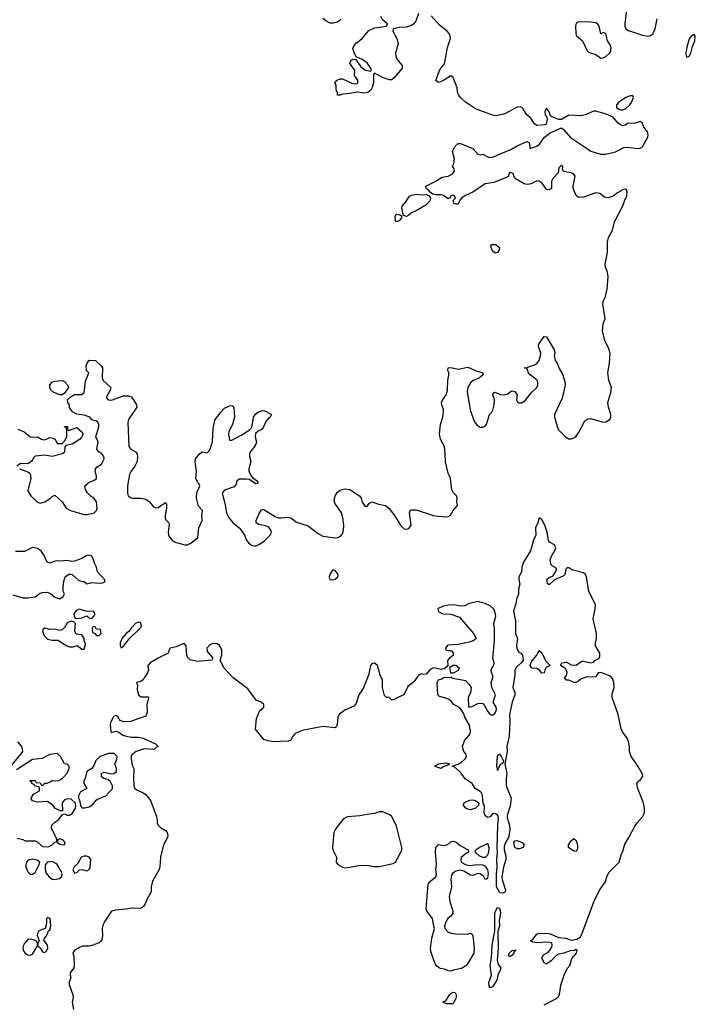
# Model space of a CAD drawing. Header units: inches. Extents: x 2106670 to 2322961, y 36024 to 224899.
# Tile 180 of 256: x 2311685 to 2317179, y 91013 to 99023. Entities that reach past the tile are written whole.
import ezdxf

# ---------------------------------------------------------------- set-up
doc = ezdxf.new("R2010")
doc.units = ezdxf.units.IN
doc.header["$MEASUREMENT"] = 0
doc.layers.add('C3019', color=7, linetype='Continuous')

msp = doc.modelspace()

# ---------------------------------------------------------------- linework, layer by layer
at = {"layer": 'C3019', "color": 5, "elevation": 20}
for points in [[(2316618.8, 99110), (2316605.7, 98985.7), (2316605.5, 98970), (2316612.9, 98950), (2316635.6, 98935.6), (2316750, 98897.5), (2316790, 98889.5), (2316810, 98891.8), (2316832.5, 98907.5), (2316840, 98920), (2316851, 98949), (2316868.7, 99030)], [(2311682, 95370), (2311750, 95346), (2311770, 95332), (2311774, 95290), (2311751.3, 95190), (2311774.8, 95150), (2311830, 95097.1), (2311850, 95090.5), (2311890, 95100.5), (2311935.3, 95130), (2311950, 95144.7), (2311970, 95154), (2312030, 95100.7), (2312063.8, 95050), (2312098.8, 95030), (2312210, 94998.7), (2312230, 94998), (2312289, 95010), (2312309.4, 95030), (2312315.1, 95050), (2312310, 95102), (2312290, 95129.2), (2312264.8, 95144.8), (2312234.8, 95174.8), (2312220.2, 95200.2), (2312215.3, 95230), (2312250, 95260.7), (2312286.3, 95273.7), (2312308.7, 95290), (2312309.2, 95310), (2312299, 95350), (2312302, 95370), (2312314.6, 95385.4), (2312350, 95406), (2312372.3, 95450), (2312369, 95470), (2312353.2, 95490), (2312327.2, 95507.2), (2312312.7, 95530), (2312322, 95590), (2312304, 95630), (2312329.2, 95710), (2312329, 95730), (2312319, 95750), (2312310, 95757.2), (2312270, 95768.7), (2312254, 95790), (2312210, 95805.2), (2312150, 95815.3), (2312112.9, 95832.9), (2312090, 95868), (2312088.8, 95888.9), (2312075.3, 95910), (2312074, 95930), (2312102.5, 95957.5), (2312130, 95974.8), (2312190, 95974.8), (2312209, 95990), (2312218.6, 96081.4), (2312246, 96150), (2312228.8, 96168.9), (2312226.3, 96206.3), (2312232.3, 96230), (2312250, 96252.7), (2312302, 96250), (2312350, 96204.7), (2312358.8, 96190), (2312354.8, 96110), (2312360.7, 96090), (2312426.8, 96030), (2312420.7, 96010), (2312388, 95950), (2312402.8, 95930), (2312430, 95928.2), (2312530, 95963), (2312570, 95964), (2312590, 95954), (2312610, 95930.6), (2312633.4, 95890), (2312638.4, 95870), (2312570.8, 95770), (2312564.9, 95750), (2312573, 95550), (2312587.3, 95530), (2312626.2, 95506.2), (2312641, 95490), (2312642.8, 95470), (2312641, 95430), (2312620.7, 95390), (2312590, 95349), (2312577.1, 95322.9), (2312560.7, 95230), (2312560.3, 95170), (2312566.7, 95150), (2312590, 95132.7), (2312602, 95130), (2312670, 95130.4), (2312710, 95122), (2312739.5, 95099.5), (2312770, 95063.1), (2312790, 95052), (2312810, 95054.9), (2312870, 95094.8), (2312873.4, 95093.4), (2312879.3, 95079.3), (2312879.5, 95050), (2312866.7, 94990), (2312866.7, 94970), (2312874, 94954), (2312897.3, 94930), (2312899.9, 94919.9), (2312892.2, 94850), (2312895.3, 94830), (2312905.7, 94810), (2312923.7, 94790), (2312950, 94772), (2313027.7, 94752.3), (2313050, 94751.8), (2313076.6, 94763.4), (2313132, 94810), (2313140.5, 94890), (2313167.6, 94950), (2313169.5, 94969.5), (2313167, 94990), (2313171.4, 95030), (2313141.7, 95061.7), (2313135.1, 95075.1), (2313121.6, 95130), (2313126, 95174), (2313149, 95230), (2313142, 95250), (2313130, 95262), (2313116, 95290), (2313123.7, 95350), (2313112.5, 95427.5), (2313115.1, 95450), (2313150, 95494.8), (2313170, 95506.8), (2313210, 95500.7), (2313230, 95524.7), (2313251.4, 95588.6), (2313259.3, 95700.7), (2313274, 95770), (2313308, 95810), (2313314, 95826), (2313350, 95862), (2313390, 95881), (2313410, 95884.7), (2313419.8, 95879.8), (2313426, 95866), (2313430.8, 95790), (2313416.3, 95730), (2313386.2, 95673.8), (2313383, 95650), (2313390, 95602), (2313410, 95602.8), (2313490, 95644.9), (2313553.6, 95686.4), (2313573.3, 95706.7), (2313587, 95790), (2313603.8, 95816.2), (2313626.7, 95833.3), (2313650, 95842), (2313670, 95843.1), (2313694, 95834), (2313732, 95810), (2313720.7, 95790), (2313710, 95783.6), (2313686.9, 95753.1), (2313666.5, 95710), (2313651.2, 95690), (2313624, 95675.9), (2313602.4, 95657.6), (2313599.1, 95630), (2313610.2, 95590), (2313605.7, 95570), (2313590, 95542.9), (2313560.7, 95510), (2313553, 95490), (2313552.7, 95470), (2313563.1, 95430), (2313546.7, 95370), (2313549.1, 95349.1), (2313560.5, 95320.5), (2313578.5, 95298.5), (2313618, 95270), (2313622, 95250), (2313606.3, 95246.3), (2313550, 95281.2), (2313530, 95285.2), (2313470, 95284), (2313451.3, 95270), (2313442, 95238), (2313430, 95222), (2313350, 95195.1), (2313330.8, 95170), (2313355.5, 95075.5), (2313367.1, 95010), (2313388.7, 94968.8), (2313415.2, 94935.2), (2313470, 94890.2), (2313486.8, 94870), (2313512.7, 94830), (2313528.8, 94788.8), (2313546.5, 94766.5), (2313570, 94748.9), (2313590, 94741.7), (2313610, 94743.7), (2313630, 94753.1), (2313675.9, 94784.1), (2313721.2, 94830), (2313731.2, 94850), (2313727.2, 94870), (2313710, 94894.2), (2313686.5, 94906.5), (2313630, 94916.4), (2313607.6, 94930), (2313606.6, 94950), (2313630, 95000.3), (2313650, 95037), (2313661.3, 95038.7), (2313670, 95039.6), (2313761.8, 94981.8), (2313790, 94971), (2313810.6, 94969.3), (2313870, 94976.9), (2313890, 94971.7), (2313934.6, 94934.6), (2314030, 94906.3), (2314105.6, 94845.6), (2314150, 94821.8), (2314250, 94809.1), (2314270, 94810.2), (2314290, 94818.6), (2314310, 94839.5), (2314318.4, 94870), (2314320.5, 94910), (2314313.3, 94970), (2314301.4, 95010), (2314248.4, 95090), (2314241.5, 95110), (2314248.9, 95150), (2314270, 95180.4), (2314290, 95196), (2314330, 95207.8), (2314370, 95200.4), (2314448.8, 95150), (2314460.4, 95130), (2314470, 95098), (2314490, 95066.8), (2314510, 95066.8), (2314530, 95091), (2314550, 95100.7), (2314601.3, 95081.3), (2314658.7, 95070), (2314690, 95046), (2314732.2, 94990), (2314784.9, 94904.9), (2314810, 94881.2), (2314830, 94878), (2314850, 94884.7), (2314866.8, 94910), (2314855.9, 95010), (2314861, 95030), (2314870, 95035.3), (2314910, 95034.6), (2315049.7, 94990.3), (2315084.5, 94984.5), (2315150, 94978.3), (2315170, 94982.3), (2315186.9, 94993.1), (2315210, 95030.3), (2315244.5, 95070), (2315239.5, 95110), (2315241.6, 95130), (2315237.4, 95150), (2315210, 95177.2), (2315198.9, 95198.9), (2315189.3, 95290), (2315170, 95333.6), (2315146.2, 95426.2), (2315145.4, 95490), (2315138.6, 95550), (2315105.6, 95610), (2315099, 95650), (2315105.5, 95730), (2315125.4, 95790), (2315132.2, 95832.2), (2315132.4, 95852.4), (2315117.6, 95890), (2315115.5, 95910), (2315126, 95934), (2315152.4, 95970), (2315164.5, 96010), (2315166.6, 96090), (2315175.1, 96130), (2315174.2, 96154.2), (2315166, 96170), (2315170, 96191.3), (2315190, 96194), (2315250, 96179.3), (2315330, 96197), (2315390, 96168.2), (2315451.3, 96150), (2315451, 96130), (2315424, 96110), (2315372.4, 96087.6), (2315350.4, 96070), (2315328.7, 96031.3), (2315322.3, 95997.7), (2315348, 95848), (2315374, 95770), (2315386.2, 95746.3), (2315405.2, 95725.2), (2315430, 95708.5), (2315450, 95707.1), (2315470, 95716.1), (2315480.7, 95730), (2315504.7, 95810), (2315525.2, 95830), (2315532.3, 95847.7), (2315542.7, 95890), (2315546, 95930), (2315539, 95959), (2315529.4, 95970), (2315546, 95990), (2315551.6, 95991.6), (2315592.7, 95972.7), (2315630, 95972), (2315650, 95978), (2315680.2, 95999.8), (2315690, 96002.8), (2315710, 95998), (2315731.3, 95970), (2315726, 95930), (2315733.1, 95913.1), (2315746.9, 95906.9), (2315767.1, 95907.1), (2315795.6, 95924.4), (2315850, 95992.3), (2315889.8, 96030), (2315898.9, 96050), (2315899.3, 96070), (2315891.9, 96091.9), (2315835.1, 96135), (2315822.9, 96150), (2315810, 96188), (2315788, 96190), (2315810, 96191.3), (2315820.7, 96199.3), (2315870, 96216.5), (2315893, 96230), (2315908.1, 96250), (2315921, 96290), (2315921.7, 96310), (2315903.8, 96363.8), (2315904.2, 96375.8), (2315909.8, 96390.2), (2315950, 96444.7), (2315970, 96442.8), (2316030, 96338), (2316035.9, 96310), (2316031.9, 96290), (2316040.2, 96250), (2316055.3, 96230), (2316070.2, 96190), (2316098.2, 96138.2), (2316119.8, 96070), (2316121.6, 96050), (2316096.3, 95943.7), (2316033.7, 95810), (2316033.2, 95790), (2316064.8, 95690), (2316122.2, 95630), (2316150, 95614.5), (2316170, 95613.5), (2316190, 95620.1), (2316210, 95635.3), (2316230, 95662.7), (2316281.5, 95758.5), (2316304.4, 95775.6), (2316330, 95777.8), (2316430, 95749.8), (2316450, 95750.7), (2316483.6, 95770), (2316492.8, 95790), (2316492.1, 95810), (2316473.4, 95870), (2316468, 95910), (2316492.5, 95990), (2316496.7, 96030), (2316476.1, 96090), (2316467.2, 96150), (2316479.7, 96230), (2316485.8, 96310), (2316472.6, 96352.6), (2316446.3, 96406.3), (2316425.2, 96490), (2316428.8, 96550), (2316445.3, 96590), (2316427.2, 96710), (2316430.2, 96730), (2316448.4, 96770), (2316461, 96830), (2316469.3, 96930), (2316465.4, 96970), (2316449.2, 97010), (2316446.3, 97033.7), (2316464.1, 97130), (2316465.8, 97214.2), (2316471.6, 97250), (2316506.6, 97310), (2316520.8, 97379.2), (2316589.4, 97510), (2316604.7, 97555.3), (2316622.3, 97590), (2316623.8, 97623.8), (2316618.2, 97638.2), (2316610, 97645.1), (2316590, 97639.7), (2316545.1, 97614.9), (2316510, 97587.8), (2316470, 97574.2), (2316439.8, 97579.8), (2316402, 97610), (2316370, 97615.7), (2316270, 97579.8), (2316230, 97577.4), (2316210, 97593.6), (2316186.6, 97650), (2316186.4, 97670), (2316202, 97750), (2316188.7, 97768.7), (2316170, 97778), (2316107.4, 97787.4), (2316098.7, 97810), (2316102, 97830), (2316090, 97840.7), (2316070, 97819.3), (2316063, 97777), (2316021.3, 97730), (2316010.4, 97710), (2316010.6, 97650), (2315990, 97639.3), (2315970, 97641.2), (2315933.9, 97693.9), (2315910, 97708.5), (2315890, 97712.4), (2315850.1, 97689.9), (2315830, 97684.7), (2315810, 97683), (2315787.5, 97687.5), (2315714, 97730), (2315702, 97750), (2315699, 97770), (2315670, 97784), (2315662, 97770), (2315658.8, 97750), (2315640.5, 97739.5), (2315541.4, 97698.6), (2315470, 97688.5), (2315370, 97620.9), (2315310, 97593), (2315277.3, 97570), (2315264.9, 97555.1), (2315250, 97522), (2315230, 97522.7), (2315215.3, 97530), (2315208.7, 97551.3), (2315228, 97570), (2315219.5, 97590), (2315210, 97596.3), (2315191, 97590), (2315186.4, 97573.6), (2315170, 97565.2), (2315130, 97594), (2315110, 97598.8), (2315070, 97597.2), (2315043.3, 97603.3), (2315021.3, 97621.3), (2315010, 97637), (2314989, 97650), (2314988, 97670), (2315070, 97709), (2315119.2, 97740.8), (2315170, 97750.3), (2315205.6, 97770), (2315219.6, 97790), (2315214.8, 97814.8), (2315205.2, 97830), (2315214, 97850), (2315219.3, 97890), (2315205.2, 97950), (2315225.6, 97994.4), (2315250, 98014.9), (2315270, 98017.1), (2315370, 97974), (2315410, 97928.2), (2315430, 97923.7), (2315450, 97928.2), (2315503, 97903), (2315530, 97904.5), (2315685.2, 97970), (2315730, 97997), (2315810, 98031.3), (2315824.7, 98024.7), (2315830, 98014), (2315834, 97974), (2315890, 97992.9), (2315910.5, 98009.5), (2315950, 98064.6), (2315998.3, 98101.7), (2316090, 98143), (2316110, 98128.4), (2316163.5, 98063.5), (2316310, 97966.3), (2316330, 97954.8), (2316408, 97930), (2316450, 97929.4), (2316530, 97948.8), (2316597.7, 97982.3), (2316630, 97985.8), (2316710, 97974.3), (2316730, 97978.7), (2316749.4, 97990), (2316791.8, 98068.2), (2316796.3, 98090), (2316789.7, 98109.7), (2316759.3, 98150), (2316745.6, 98185.6), (2316730, 98194.3), (2316680.7, 98179.3), (2316630, 98181.6), (2316610, 98165.2), (2316590, 98158.4), (2316570, 98167.6), (2316550, 98184.2), (2316509.7, 98229.7), (2316454.3, 98254.3), (2316370, 98279.5), (2316350, 98278.4), (2316290, 98252.5), (2316250, 98241.2), (2316150, 98245.7), (2316090, 98211.1), (2316070, 98211.9), (2316011.9, 98231.8), (2316001.7, 98241.7), (2315990, 98274.5), (2315970, 98303.7), (2315959.3, 98290), (2315955.8, 98270), (2315957.1, 98250), (2315971, 98230), (2315973.7, 98213.7), (2315966.4, 98173.6), (2315952.7, 98167.3), (2315890, 98162), (2315870, 98175.3), (2315841.8, 98221.8), (2315809.7, 98250), (2315778.9, 98298.9), (2315768.7, 98308.7), (2315754, 98314), (2315730, 98312.2), (2315630, 98258.4), (2315562.2, 98242.2), (2315530, 98247.2), (2315390, 98297.4), (2315310, 98353), (2315269.6, 98390), (2315254.5, 98410), (2315245.2, 98430), (2315243, 98470), (2315210, 98553.3), (2315190, 98565.6), (2315131.4, 98528.5), (2315090, 98512.7), (2315070, 98528.7), (2315098.8, 98610), (2315109.8, 98630), (2315137.6, 98662.5), (2315143.2, 98676.8), (2315163.2, 98796.8), (2315186.9, 98870), (2315186, 98890), (2315176.8, 98910), (2315160.3, 98930), (2315098.3, 98978.3), (2315030, 99055.6)], [(2314295.9, 99024.1), (2314270, 99004), (2314234.6, 98994.6), (2314210, 98994), (2314172.9, 99012.9), (2314150, 99034)], [(2314926.7, 99073.3), (2314905.7, 99010), (2314891, 98989), (2314870, 98975.4), (2314830, 98961.3), (2314770, 98958.4), (2314722, 98950), (2314718.8, 98930), (2314751.4, 98871.5), (2314763.6, 98830), (2314742, 98750), (2314742.6, 98730), (2314748.7, 98710), (2314764.7, 98684.7), (2314794, 98650), (2314794.8, 98630), (2314730, 98549), (2314710, 98534), (2314690, 98532.7), (2314630, 98555.1), (2314570, 98588), (2314562.8, 98577.2), (2314562.8, 98510), (2314550.9, 98470.9), (2314539.1, 98450), (2314514.8, 98430), (2314490, 98425.6), (2314430, 98433.2), (2314350, 98419.3), (2314310, 98418), (2314290, 98408), (2314270, 98408), (2314268, 98430), (2314258, 98450), (2314258, 98490), (2314248, 98510), (2314266, 98530), (2314290, 98542), (2314310, 98542), (2314386.4, 98506.4), (2314410, 98501), (2314430, 98504.7), (2314435.3, 98510), (2314435.3, 98530), (2314408.4, 98568.4), (2314408.7, 98610), (2314368.7, 98670), (2314378, 98690), (2314390, 98702), (2314418, 98698), (2314459.8, 98639.8), (2314490, 98616), (2314534.6, 98605.4), (2314546, 98610), (2314541.2, 98630), (2314511.2, 98671.1), (2314470, 98699.3), (2314422, 98722), (2314400.9, 98760.9), (2314393.2, 98790), (2314405.6, 98814.4), (2314424.2, 98835.8), (2314470, 98870.5), (2314524.5, 98935.5), (2314570, 98955.6), (2314668.7, 98971.3), (2314675.3, 98990), (2314638.3, 99018.3), (2314620.7, 99050)], [(2311670, 95690.7), (2311721, 95670), (2311770, 95630.8), (2311790, 95626), (2311830.4, 95630.4), (2311862, 95610), (2311890, 95604.7), (2311930, 95624.7), (2311959.6, 95619.6), (2311974, 95610), (2311990, 95574), (2312030, 95574), (2312050, 95594), (2312068, 95630), (2312067.3, 95687.3), (2312062, 95702), (2312048, 95710), (2312050, 95714), (2312072.7, 95712.7), (2312074, 95690), (2312082, 95682), (2312150, 95704.7), (2312191.3, 95670), (2312202, 95650), (2312191.3, 95630), (2312170, 95608), (2312110.8, 95569.2), (2312061, 95559), (2312051.3, 95548.7), (2312050, 95506), (2312034, 95490), (2311950, 95469.2), (2311890, 95481.2), (2311810, 95472), (2311798.5, 95461.5), (2311781, 95430), (2311750.7, 95409.3), (2311690, 95413.2), (2311662, 95390)], [(2315950, 91008.2), (2316050, 91060.9), (2316070, 91080.3), (2316078.2, 91110), (2316085.3, 91170), (2316111.6, 91250), (2316136.2, 91303.8), (2316159.1, 91330), (2316175.2, 91384.8), (2316211.8, 91430), (2316217.2, 91450), (2316210, 91462), (2316205.2, 91454.8), (2316190.8, 91449.2), (2316170, 91449.6), (2316110.2, 91429.8), (2316070, 91422), (2316047.7, 91410), (2316010.5, 91370), (2315970, 91340.7), (2315950, 91349.3), (2315929.7, 91390), (2315945.4, 91414.6), (2315981.8, 91438.2), (2316001.2, 91458.8), (2316014.7, 91490), (2316011.9, 91511.9), (2315977.4, 91517.4), (2315890, 91513.1), (2315859.1, 91519.1), (2315838, 91530), (2315856.6, 91543.4), (2315890, 91583.7), (2315910, 91591.8), (2315990, 91588.3), (2316070, 91556.9), (2316124.7, 91550), (2316170, 91535.8), (2316216.4, 91543.6), (2316241.6, 91558.4), (2316255.7, 91584.2), (2316358.8, 91861.2), (2316404, 91950), (2316449.2, 92010), (2316458.4, 92050), (2316476, 92084), (2316558.6, 92170), (2316576, 92230), (2316590, 92258), (2316604.4, 92315.6), (2316638.6, 92370), (2316683.5, 92456.5), (2316707.1, 92490), (2316750, 92537.4), (2316766.3, 92570), (2316766.2, 92610), (2316757.1, 92650), (2316711.4, 92770), (2316702.4, 92810), (2316719.2, 92830), (2316730, 92835.8), (2316750, 92862.3), (2316753.3, 92870), (2316750, 92884.4), (2316710, 92956), (2316656, 93030), (2316642.3, 93070), (2316642.9, 93110), (2316630.2, 93170), (2316587.1, 93230), (2316574.6, 93254.6), (2316551.1, 93371.1), (2316502.8, 93510), (2316501.8, 93538.2), (2316518, 93590), (2316515.6, 93630), (2316504.8, 93664.8), (2316490, 93682.8), (2316410, 93713.3), (2316390, 93709.6), (2316370, 93677.2), (2316290, 93675.6), (2316250, 93660.9), (2316230, 93641), (2316210, 93630.6), (2316190, 93632.3), (2316150, 93648.7), (2316131.3, 93651.3), (2316116.2, 93670), (2316131.9, 93688.2), (2316136.4, 93716.4), (2316123.9, 93744), (2316082, 93770), (2316094, 93790), (2316130, 93797), (2316170, 93775.5), (2316210, 93772.7), (2316256.1, 93803.9), (2316270, 93805.7), (2316330, 93790.4), (2316350, 93796.3), (2316360.7, 93810), (2316393.4, 93826.6), (2316401.5, 93838.5), (2316403.5, 93870), (2316367.2, 93930), (2316366.2, 93950), (2316374.9, 93985.1), (2316375.4, 94030), (2316348.3, 94150), (2316365.3, 94230), (2316366.1, 94266.1), (2316312.4, 94370), (2316294.9, 94490), (2316286.2, 94510), (2316270, 94523.9), (2316186.1, 94546.1), (2316157.3, 94557.3), (2316150, 94564.5), (2316137.4, 94562.6), (2316126.2, 94553.8), (2316116.9, 94510), (2316104.5, 94495.5), (2316033.4, 94466.6), (2315990, 94425.1), (2315976.6, 94436.6), (2315971.3, 94470), (2315990, 94486), (2316022.4, 94497.6), (2316051.4, 94550), (2316043.6, 94563.6), (2316006.9, 94586.8), (2315998.7, 94630), (2316006.1, 94653.9), (2316039.2, 94710), (2316044.4, 94730), (2316034.3, 94750), (2315993.8, 94773.8), (2315985.5, 94785.5), (2315973.2, 94853.2), (2315956.1, 94910), (2315930, 94955.8), (2315910, 94971.4), (2315898.8, 94930), (2315880.1, 94890), (2315883, 94830), (2315862.7, 94790), (2315837.6, 94702.4), (2315780.9, 94610), (2315768.7, 94570), (2315764, 94530), (2315745, 94490), (2315743, 94470), (2315751.3, 94430), (2315741.2, 94390), (2315739.6, 94350), (2315724.4, 94310), (2315718.7, 94270), (2315701.6, 94210), (2315717.1, 94130), (2315717.4, 94030), (2315733.2, 93990), (2315725.3, 93930), (2315727.1, 93910), (2315741.6, 93881.6), (2315760.3, 93870), (2315773.6, 93853.6), (2315778.5, 93821.5), (2315778, 93810), (2315762.6, 93790), (2315724, 93756), (2315712.3, 93730), (2315711, 93690), (2315693.8, 93590), (2315710.5, 93550), (2315710.4, 93530), (2315690.2, 93469.8), (2315666.5, 93370), (2315670.2, 93310), (2315665.9, 93194.2), (2315646.8, 93110), (2315647.7, 93070), (2315630.6, 92970), (2315646.7, 92890), (2315639.5, 92850), (2315640.4, 92790), (2315680.5, 92690), (2315674.2, 92625.8), (2315648, 92550), (2315648, 92530), (2315666.7, 92470), (2315670.4, 92430), (2315660.5, 92370), (2315635.8, 92330), (2315623.6, 92296.4), (2315623.6, 92270), (2315638, 92218), (2315638.5, 92190), (2315620.2, 92130), (2315605.3, 92050), (2315607.8, 92027.8), (2315632.3, 91950), (2315634.3, 91930), (2315630, 91925.1), (2315610, 91918), (2315590, 91921.2), (2315562.2, 91970), (2315562.2, 92070), (2315568.3, 92130), (2315565.1, 92190), (2315571.2, 92250), (2315566.6, 92290), (2315572, 92470), (2315579.5, 92530), (2315572.7, 92550), (2315550, 92565.2), (2315530, 92561.2), (2315510, 92539), (2315490, 92534), (2315470, 92549.2), (2315462.9, 92570), (2315464.2, 92624.2), (2315454.5, 92650), (2315449.5, 92710), (2315442, 92730), (2315430, 92743.7), (2315389.2, 92769.2), (2315365.1, 92810), (2315306.4, 92846.4), (2315274.2, 92894.2), (2315222.3, 92942.3), (2315202, 92950), (2315250, 92966.4), (2315277.1, 92982.8), (2315307.3, 93010), (2315317.2, 93030), (2315314, 93050), (2315297.2, 93070), (2315290, 93088), (2315286.3, 93113.7), (2315306, 93170), (2315330, 93187.7), (2315346.8, 93213.2), (2315351.3, 93231.3), (2315343.8, 93283.8), (2315305.2, 93350), (2315297.2, 93377.2), (2315264.1, 93424.1), (2315210, 93454), (2315195.1, 93475.1), (2315173.1, 93493.1), (2315150, 93504.7), (2315098, 93518), (2315085.6, 93530), (2315079.6, 93630), (2315090, 93653.4), (2315118, 93662), (2315130, 93670.5), (2315190, 93674), (2315206.4, 93666.4), (2315310, 93646), (2315337.5, 93617.5), (2315354.8, 93590), (2315351.3, 93550), (2315331.3, 93510), (2315334, 93434), (2315350, 93432), (2315370, 93438), (2315410, 93458.8), (2315430, 93462.8), (2315450, 93458.8), (2315465.2, 93445.2), (2315490, 93398), (2315510, 93371.3), (2315530, 93366), (2315544.7, 93375.3), (2315552.9, 93387.1), (2315561.2, 93410), (2315559.3, 93430), (2315536.2, 93470), (2315553, 93530), (2315523.5, 93590), (2315517.4, 93630), (2315531.4, 93670), (2315531.4, 93690), (2315520.5, 93710), (2315518, 93730), (2315526.7, 93753.3), (2315539.5, 93770), (2315542.7, 93790), (2315532.3, 93830), (2315546.9, 93970), (2315545.4, 94070), (2315539.2, 94110), (2315555.4, 94170), (2315548.3, 94210), (2315538.5, 94230), (2315510, 94254), (2315470, 94273.5), (2315410, 94290.9), (2315335.5, 94270), (2315304.6, 94255.4), (2315270, 94252.8), (2315210, 94262), (2315170, 94259.7), (2315122, 94250), (2315087.1, 94232.9), (2315084.2, 94230), (2315090, 94209.1), (2315126.8, 94190), (2315190, 94186.8), (2315262.5, 94162.5), (2315374.8, 94030), (2315396, 93990), (2315371.3, 93970), (2315339.9, 93960.1), (2315250, 93940.5), (2315170, 93935.6), (2315160.7, 93930), (2315146.7, 93910), (2315150, 93898), (2315170, 93890.6), (2315190.4, 93890.4), (2315202, 93882), (2315210.3, 93870.3), (2315210.5, 93850), (2315181, 93830), (2315162.8, 93810), (2315166, 93770), (2315159.8, 93760.2), (2315137.2, 93742.8), (2315110, 93736.9), (2315050, 93749.8), (2315023.2, 93736.8), (2314990, 93699.7), (2314970, 93696.9), (2314950, 93700.7), (2314930, 93694.5), (2314890, 93637), (2314841.2, 93598.8), (2314808.8, 93531.1), (2314740.2, 93499.8), (2314730, 93489.8), (2314708.9, 93488.9), (2314690, 93509.4), (2314668.6, 93508.5), (2314650, 93526), (2314634, 93590), (2314634.7, 93650), (2314615.6, 93690), (2314595.6, 93770), (2314570, 93787.3), (2314550, 93785.1), (2314538.7, 93770), (2314533.4, 93753.4), (2314521.3, 93690), (2314477, 93583.1), (2314441.5, 93530), (2314419.8, 93460.2), (2314401.7, 93438.3), (2314330, 93406), (2314286.2, 93373.8), (2314272.4, 93350), (2314267.3, 93290), (2314258.4, 93270), (2314250, 93263.2), (2314150, 93274.3), (2313980.4, 93239.6), (2313924.5, 93215.5), (2313905.8, 93194.2), (2313890, 93162.6), (2313870, 93153.3), (2313749.1, 93149.1), (2313704.9, 93155.1), (2313670, 93166.4), (2313602, 93250), (2313610, 93339.1), (2313637.7, 93402.3), (2313669.2, 93430), (2313670, 93452.3), (2313648.7, 93470), (2313610, 93485.1), (2313539.3, 93579.3), (2313420.7, 93670), (2313347.2, 93747.2), (2313314, 93810), (2313327.5, 93852.5), (2313327.7, 93890), (2313321.8, 93910), (2313310, 93932), (2313290, 93946), (2313270, 93948.6), (2313250, 93946.6), (2313230, 93937.4), (2313206.5, 93910), (2313210, 93883), (2313254, 93830), (2313246, 93814), (2313130, 93803), (2313070, 93815.6), (2313053.1, 93833.1), (2313044.4, 93850), (2313039.5, 93930), (2313026, 93946), (2313010, 93945.1), (2312958, 93922), (2312909.3, 93910.7), (2312896.4, 93890), (2312891.5, 93868.4), (2312810.2, 93829.8), (2312746.8, 93790), (2312727.7, 93770), (2312731.9, 93730), (2312724.2, 93710), (2312695.6, 93670), (2312690, 93653.2), (2312670, 93639), (2312634, 93630), (2312642, 93610), (2312641, 93570), (2312651.6, 93531.6), (2312670, 93514), (2312730, 93514), (2312732, 93510), (2312730, 93486), (2312723.6, 93476.4), (2312718, 93450), (2312721, 93390), (2312710, 93358), (2312586, 93314), (2312531.5, 93311.5), (2312502.4, 93322.4), (2312485.2, 93350), (2312470, 93362.7), (2312450, 93357.2), (2312426.4, 93310), (2312421.6, 93290), (2312426, 93230), (2312430, 93224.7), (2312470, 93234.8), (2312490, 93227.7), (2312523, 93203), (2312550, 93193.1), (2312590, 93185.5), (2312650, 93186.8), (2312690, 93177.3), (2312790, 93132), (2312812, 93110), (2312796, 93104), (2312784.7, 93090), (2312770, 93086), (2312712, 93092), (2312690, 93088.7), (2312631.1, 93068.9), (2312596.7, 93043.3), (2312590.4, 93030), (2312590.4, 93010), (2312598.5, 92958.5), (2312613, 92930), (2312610.6, 92849.4), (2312614, 92790), (2312622, 92770), (2312637.3, 92757.3), (2312690, 92734.2), (2312710, 92719.7), (2312748.3, 92670), (2312795.3, 92550), (2312803.8, 92510), (2312803, 92490), (2312810.5, 92470), (2312830, 92450.5), (2312870, 92426.4), (2312882.6, 92410), (2312890.2, 92390), (2312887.4, 92370), (2312854.9, 92310), (2312828.7, 92211.3), (2312825.5, 92134.5), (2312818.6, 92110), (2312764.2, 92015.8), (2312753.4, 91970), (2312753.2, 91926.8), (2312720.8, 91870), (2312706, 91830), (2312691.9, 91810), (2312666.6, 91793.4), (2312590, 91795.4), (2312550, 91787.5), (2312460.3, 91779.7), (2312430, 91771.1), (2312376.9, 91690), (2312362.1, 91657.9), (2312355.3, 91630), (2312356.9, 91570), (2312350, 91529.7), (2312330, 91512.6), (2312270, 91492.4), (2312250, 91486.6), (2312194.9, 91485.1), (2312170, 91476), (2312131.3, 91450), (2312118, 91430), (2312125.4, 91405.4), (2312127.3, 91330), (2312124, 91310), (2312096.3, 91270), (2312095.5, 91250), (2312101.3, 91230), (2312086.5, 91190), (2312086.6, 91173.4), (2312117.8, 91090), (2312119.6, 91070), (2312110.2, 91030), (2312122.2, 90970)], [(2311630, 94343), (2311710, 94320.7), (2311750, 94318.8), (2311810, 94328), (2311850, 94357.3), (2311870, 94364), (2311906.8, 94366.8), (2311935.3, 94355.3), (2311970, 94326), (2312010, 94312), (2312038, 94330), (2312048, 94350), (2312038, 94370), (2312038, 94410), (2312044.7, 94455.3), (2312055.3, 94490), (2312090, 94516), (2312110.6, 94510.6), (2312163.6, 94463.6), (2312192.7, 94452.7), (2312210, 94452), (2312230, 94434), (2312270, 94444.7), (2312330, 94439.1), (2312358.9, 94441.1), (2312379, 94450), (2312374, 94470), (2312318, 94530), (2312309, 94570), (2312295.3, 94595.3), (2312276.9, 94650), (2312270, 94658.4), (2312250, 94667.6), (2312230, 94664.2), (2312190, 94639.5), (2312130, 94618), (2312110, 94615.1), (2312070, 94622.7), (2312010, 94619), (2311990, 94622), (2311963.6, 94616.4), (2311930, 94602), (2311908, 94610), (2311882, 94670), (2311860.2, 94700.2), (2311830, 94721.2), (2311790, 94729.2), (2311722.5, 94697.5), (2311650, 94695.6)], [(2311621.5, 92958.5), (2311697.2, 93050), (2311709, 93070), (2311708.7, 93090), (2311702, 93110), (2311670, 93148.7)], [(2311665.5, 92365.5), (2311710, 92354), (2311730, 92342.8), (2311810, 92342), (2311831.2, 92331.1), (2311870, 92296), (2311910, 92293.4), (2311922.5, 92297.5), (2311949.5, 92310.5), (2311970, 92332), (2311986, 92334), (2311988, 92350), (2311982, 92370), (2311943.7, 92443.7), (2311946, 92470), (2311970, 92494), (2312003.2, 92516.8), (2312030, 92554), (2312050, 92562), (2312070, 92551), (2312090, 92551), (2312110, 92561), (2312139, 92610), (2312142, 92630), (2312138, 92650), (2312103.1, 92683.1), (2312070, 92684), (2312047.1, 92672.9), (2312031, 92650), (2312032.7, 92587.3), (2312012.7, 92587.3), (2311970, 92608.7), (2311952.9, 92632.9), (2311910, 92662.7), (2311830, 92657.2), (2311790, 92668), (2311780.4, 92680.4), (2311778, 92690), (2311796.4, 92723.6), (2311846, 92750), (2311846, 92770), (2311842, 92782), (2311807.3, 92787.3), (2311802, 92802), (2311787.3, 92807.3), (2311782, 92822), (2311770, 92826), (2311770, 92834), (2311810, 92834), (2311818, 92818), (2311850, 92814), (2311858, 92798), (2311870, 92794), (2311888, 92812), (2311907.3, 92812.7), (2311936.4, 92823.6), (2311950, 92834), (2311990, 92832), (2312018, 92842), (2312040.4, 92859.6), (2312070, 92894), (2312088, 92930), (2312086, 92950), (2312070, 92966), (2312050, 92968), (2312015.3, 93030), (2311990, 93053.2), (2311930, 93046), (2311867.5, 93012.5), (2311790, 93004), (2311659.1, 92920.9)]]:
    msp.add_lwpolyline(points, dxfattribs=at)
at = {"layer": 'C3019', "color": 5}
for points, elevation in [([(2316230, 99005.3), (2316210, 98995.5), (2316203.2, 98970), (2316206.3, 98910), (2316211.3, 98891.3), (2316262.7, 98850), (2316299.3, 98770), (2316310, 98759.3), (2316370, 98738.9), (2316410, 98710.2), (2316430, 98711.8), (2316450, 98724.2), (2316481.5, 98750), (2316492.8, 98770), (2316493.9, 98793.9), (2316484.7, 98824.7), (2316464, 98850), (2316451.6, 98910), (2316430, 98919.3), (2316410, 98908), (2316396.3, 98970), (2316385.9, 98985.9), (2316370, 98996.3), (2316330, 99003.1)], 20), ([(2317170, 98902), (2317150, 98893.3), (2317130, 98866.6), (2317110, 98800.9), (2317102.2, 98750), (2317105.4, 98730), (2317110, 98719.3), (2317130, 98726.5), (2317143.5, 98750), (2317155.4, 98804.6), (2317175.4, 98850), (2317178.7, 98890)], 20), ([(2316670, 98403.7), (2316650, 98403.5), (2316612.7, 98390), (2316555.5, 98350), (2316539.1, 98330), (2316539.1, 98310), (2316555.8, 98295.8), (2316570, 98290.4), (2316590, 98290.4), (2316610, 98298.7), (2316646.3, 98330), (2316659.7, 98350), (2316677.4, 98390)], 20), ([(2314950, 97599.1), (2314990, 97600.3), (2315012.8, 97592.8), (2315025.3, 97570), (2315021.1, 97550), (2314987, 97513), (2314910, 97467.2), (2314870, 97452.6), (2314850, 97431.6), (2314830, 97422.9), (2314806, 97430), (2314793.5, 97490), (2314795.1, 97504.9), (2314830, 97548.2), (2314853.6, 97586.4), (2314870, 97596.5), (2314910, 97604.4)], 20), ([(2314750, 97378.4), (2314740.5, 97390), (2314738.9, 97421.1), (2314743.5, 97436.5), (2314750, 97442), (2314776.2, 97436.2), (2314788.2, 97428.2), (2314790.8, 97410), (2314770, 97387.1)], 20), ([(2315550, 97124), (2315530, 97142.7), (2315518, 97170), (2315515.3, 97190), (2315525.4, 97194.6), (2315554.4, 97194.4), (2315586, 97170), (2315584.7, 97150), (2315570, 97128.7)], 20), ([(2312010, 95972.3), (2311962, 95990), (2311935.5, 96015.5), (2311929, 96030), (2311929.2, 96050), (2311950, 96076), (2311970, 96082.8), (2312030, 96086.8), (2312050, 96081), (2312073.7, 96053.7), (2312082.8, 96030), (2312050, 95985.2), (2312030, 95972.3)], 20), ([(2314230, 94548), (2314210, 94515.3), (2314202, 94490), (2314206, 94470), (2314230, 94464.9), (2314250, 94470.7), (2314272.7, 94490), (2314274.5, 94505.5), (2314270, 94519), (2314250, 94541.2)], 20), ([(2312170, 94226.6), (2312143.1, 94216.9), (2312125.5, 94190), (2312126.8, 94166.8), (2312135.3, 94155.3), (2312150, 94150.8), (2312190, 94156), (2312230, 94172), (2312250, 94158), (2312270, 94152), (2312290, 94172), (2312297.2, 94190), (2312286, 94210), (2312230, 94208)], 20), ([(2312109.3, 94129.3), (2312079.3, 94120.7), (2312068.5, 94111.5), (2312050, 94079), (2312030, 94059), (2312010, 94053.2), (2311970, 94064.5), (2311930, 94060.9), (2311890, 94073.2), (2311876, 94064), (2311871, 94050), (2311884, 94010), (2311910, 93984), (2311950, 93976.3), (2311994.8, 93974.8), (2312068.4, 93928.4), (2312090, 93920.7), (2312119.5, 93920.5), (2312150.8, 93930.8), (2312190, 93902), (2312210, 93902), (2312219, 93939), (2312216.4, 93956.4), (2312208.8, 93968.9), (2312208, 93990), (2312190, 94018), (2312150, 94024), (2312142, 94030), (2312134, 94050), (2312139, 94110), (2312125.6, 94125.6)], 20), ([(2312650, 94122), (2312627.7, 94110), (2312588, 94070), (2312573, 94047), (2312551, 94030), (2312514.8, 93990), (2312501, 93950), (2312501, 93930), (2312510, 93912), (2312530, 93926), (2312574.9, 93985.1), (2312670, 94078), (2312676.4, 94090), (2312670, 94117.2)], 20), ([(2312290, 94086), (2312278, 94082), (2312274, 94070), (2312278, 94038), (2312292.7, 94032.7), (2312310, 94014), (2312330, 94014), (2312346, 94030), (2312342, 94062), (2312310, 94066), (2312302, 94082)], 20), ([(2315930, 93706.6), (2315910.9, 93730.9), (2315890, 93744.2), (2315850, 93747.7), (2315837.1, 93770), (2315843.7, 93796.3), (2315887.6, 93850), (2315910, 93890.3), (2315930, 93872.4), (2315964.5, 93804.5), (2315997.3, 93770), (2315966.8, 93753.2), (2315954.3, 93730), (2315950, 93709.3)], 20), ([(2315190, 93706), (2315183.1, 93756.9), (2315210, 93772), (2315230, 93771.3), (2315258, 93750), (2315250.7, 93729.3), (2315210, 93708)], 20), ([(2312410, 93054.7), (2312337.3, 93030), (2312303.1, 92996.9), (2312290, 92962), (2312271, 92930), (2312230, 92908), (2312216, 92850), (2312206, 92830), (2312206, 92810), (2312231.3, 92770), (2312179.8, 92740.2), (2312162, 92710), (2312162, 92690), (2312170, 92674), (2312178, 92630), (2312190, 92612), (2312211, 92611), (2312250, 92620.5), (2312280.7, 92639.3), (2312306.3, 92673.7), (2312317.7, 92682.3), (2312385.2, 92710), (2312439, 92770), (2312439, 92790), (2312422.9, 92822.9), (2312402, 92842), (2312369.4, 92849.4), (2312358, 92858), (2312349.2, 92870), (2312349, 92890), (2312370, 92901), (2312430, 92887.3), (2312450, 92890.7), (2312472.1, 92907.9), (2312473.2, 92930), (2312457.2, 92970), (2312474.5, 93005.5), (2312478, 93030), (2312452.1, 93052.1)], 20), ([(2315590, 93048.7), (2315570, 93038), (2315568.6, 93031.5), (2315562.8, 92950), (2315570, 92914), (2315594.6, 92965.4), (2315619, 92981), (2315622, 92990), (2315604, 93030)], 20), ([(2315110, 92932.3), (2315059, 92950), (2315094, 92970), (2315150, 92976.9), (2315178.8, 92970), (2315176.3, 92963.7), (2315130, 92944.2)], 20), ([(2315350, 92595.1), (2315330, 92600.7), (2315313.2, 92610), (2315294, 92630), (2315295.3, 92650), (2315310, 92661), (2315346, 92674), (2315370, 92676.3), (2315390, 92670.7), (2315417.3, 92650), (2315415.5, 92630), (2315390, 92608)], 20), ([(2314610, 92579.3), (2314570, 92565.1), (2314510, 92558.3), (2314450, 92545.1), (2314350, 92538.7), (2314317.6, 92522.4), (2314255.6, 92444.4), (2314240.3, 92410), (2314228, 92290), (2314230.3, 92270), (2314260.5, 92210), (2314257.3, 92170), (2314270.8, 92150), (2314310, 92127.7), (2314330, 92122.4), (2314370, 92128.9), (2314450, 92144), (2314521.4, 92141.4), (2314566.6, 92133.4), (2314610, 92134.8), (2314722, 92158), (2314742, 92170), (2314785.2, 92250), (2314792.7, 92270), (2314792.7, 92290), (2314750, 92462), (2314710, 92542), (2314695.5, 92555.5), (2314637.5, 92577.5)], 40), ([(2312010, 92359), (2311992, 92350), (2311991.3, 92330), (2312010, 92316), (2312030, 92311), (2312050, 92314), (2312053.2, 92330), (2312035.3, 92350)], 20), ([(2316210, 92256.3), (2316190, 92258), (2316148.4, 92290), (2316148.4, 92310), (2316170, 92344.2), (2316190, 92363.1), (2316210, 92346), (2316221.9, 92310), (2316221.8, 92278.2)], 20), ([(2315342.8, 92142.8), (2315410, 92150.8), (2315450, 92148.4), (2315470, 92137.1), (2315481.8, 92121.8), (2315490, 92106), (2315494.4, 92074.4), (2315490, 92042), (2315485.5, 92034.5), (2315470, 92027), (2315456, 92056), (2315430, 92075.6), (2315410, 92076.8), (2315370, 92059.7), (2315350, 92062.6), (2315296.9, 92096.9), (2315270, 92104.7), (2315230, 92097), (2315204, 92076), (2315196.9, 92063.1), (2315190.6, 92030), (2315197.1, 91970), (2315176.5, 91890), (2315183.5, 91850), (2315207.2, 91770), (2315206.1, 91753.9), (2315190.3, 91730), (2315165.4, 91710), (2315151.6, 91688.4), (2315138.6, 91650), (2315142.7, 91630), (2315170, 91599.8), (2315192.7, 91592.7), (2315230, 91587.2), (2315330, 91584), (2315351, 91591), (2315363.6, 91583.6), (2315370.8, 91570.8), (2315380.7, 91470), (2315377.3, 91430), (2315330.4, 91349.6), (2315312.7, 91327.3), (2315276.1, 91303.9), (2315210, 91289.4), (2315190, 91282), (2315170, 91285.1), (2315139.1, 91299.1), (2315104.2, 91304.2), (2315079.4, 91319.4), (2315063.3, 91343.3), (2315030, 91434), (2315025.3, 91465.3), (2315035, 91550), (2315056.8, 91630), (2315053.8, 91650), (2315041.2, 91710), (2314996.5, 91770), (2314990.5, 91790), (2315006.6, 91990), (2315017.4, 92010), (2315068.7, 92050), (2315072.9, 92070), (2315069.8, 92110.2), (2315073.8, 92153.8), (2315064.7, 92250), (2315068.8, 92291.1), (2315090, 92312.4), (2315130, 92304.4), (2315150, 92306.7), (2315178, 92322), (2315190, 92334.8), (2315210, 92340.7), (2315230, 92335.5), (2315265.5, 92305.5), (2315332, 92270), (2315334, 92250), (2315316.9, 92243.1), (2315278, 92210), (2315272, 92190), (2315274, 92170), (2315310, 92151.3)], 20), ([(2315450, 92206), (2315420.7, 92220.7), (2315388, 92250), (2315394, 92270), (2315421.2, 92290), (2315482.7, 92317.3), (2315490, 92324.7), (2315498.7, 92290), (2315497, 92250), (2315490, 92225.2), (2315470, 92206.6)], 20), ([(2315730, 92278.7), (2315712.3, 92290), (2315702, 92330), (2315710, 92342.8), (2315730, 92345.5), (2315770, 92328), (2315786, 92310), (2315779.1, 92290), (2315770, 92286.2), (2315750, 92279.1)], 20), ([(2312230, 92218.4), (2312210, 92218.4), (2312190, 92212.3), (2312178, 92202), (2312159, 92161), (2312128.7, 92131.3), (2312116.3, 92110), (2312130, 92081), (2312150, 92084), (2312172, 92108), (2312189.2, 92110.8), (2312230, 92099.5), (2312251, 92109), (2312257.6, 92130), (2312263.7, 92190), (2312249.6, 92209.6)], 20), ([(2311790, 92192.7), (2311754.4, 92185.6), (2311741, 92170), (2311734.8, 92150), (2311734.8, 92130), (2311750.6, 92090.6), (2311770.9, 92070.9), (2311790, 92070.8), (2311810, 92086), (2311844, 92150), (2311848.7, 92170), (2311826, 92186)], 20), ([(2311950, 92174), (2311911.3, 92168.7), (2311891.3, 92148.7), (2311890.8, 92110), (2311898.8, 92078.8), (2311924.7, 92050), (2311950, 92031), (2311970, 92027.3), (2312004.8, 92035.2), (2312025.2, 92050), (2312029.4, 92070), (2312024.5, 92090), (2311989.3, 92149.3), (2311978.6, 92158.6)], 20), ([(2315510, 91146), (2315501.2, 91161.2), (2315499, 91190), (2315520.7, 91250), (2315511.4, 91330), (2315522.4, 91390), (2315527.2, 91492.8), (2315549.7, 91610), (2315548.7, 91750), (2315552.8, 91770), (2315570, 91799.3), (2315590.4, 91790.4), (2315593.3, 91753.3), (2315582.8, 91697.2), (2315585.3, 91650), (2315573.3, 91606.7), (2315576.8, 91470), (2315568.8, 91370), (2315576.4, 91336.4), (2315597, 91310), (2315592.9, 91290), (2315572, 91250), (2315563.8, 91210), (2315530, 91155.3)], 20), ([(2311910, 91719), (2311904, 91710), (2311901.6, 91670), (2311890.9, 91629.1), (2311841, 91610), (2311830.6, 91590), (2311828.1, 91571.9), (2311842, 91530), (2311832.7, 91507.3), (2311832, 91490), (2311850, 91472), (2311870, 91438.8), (2311890, 91433.4), (2311904.5, 91450), (2311912.7, 91472.7), (2311910, 91493.2), (2311890, 91525.2), (2311882, 91530), (2311885.2, 91550), (2311902.7, 91570), (2311919, 91610), (2311930, 91618.8), (2311938.7, 91650), (2311932, 91710)], 20), ([(2311770, 91544.2), (2311750, 91539.6), (2311718.5, 91501.5), (2311711.5, 91470), (2311713.4, 91450), (2311728.9, 91428.9), (2311750, 91415.8), (2311770, 91412.7), (2311790, 91420.7), (2311829.2, 91490), (2311829, 91510), (2311823.1, 91523.1), (2311798, 91538)], 20), ([(2315670, 91400.5), (2315659.6, 91410), (2315665.7, 91430), (2315690, 91450.2), (2315715.3, 91455.3), (2315719.1, 91450), (2315703.1, 91436.9), (2315703.1, 91430), (2315690, 91412)], 20), ([(2315156.4, 91016.4), (2315126, 91030), (2315150, 91042), (2315179, 91090), (2315190, 91101), (2315210, 91110.5), (2315226, 91106), (2315234.8, 91090), (2315233.7, 91066.3), (2315210, 91018)], 20)]:
    msp.add_lwpolyline(points, close=True, dxfattribs=dict(at, elevation=elevation))

doc.saveas('drawing.dxf')
